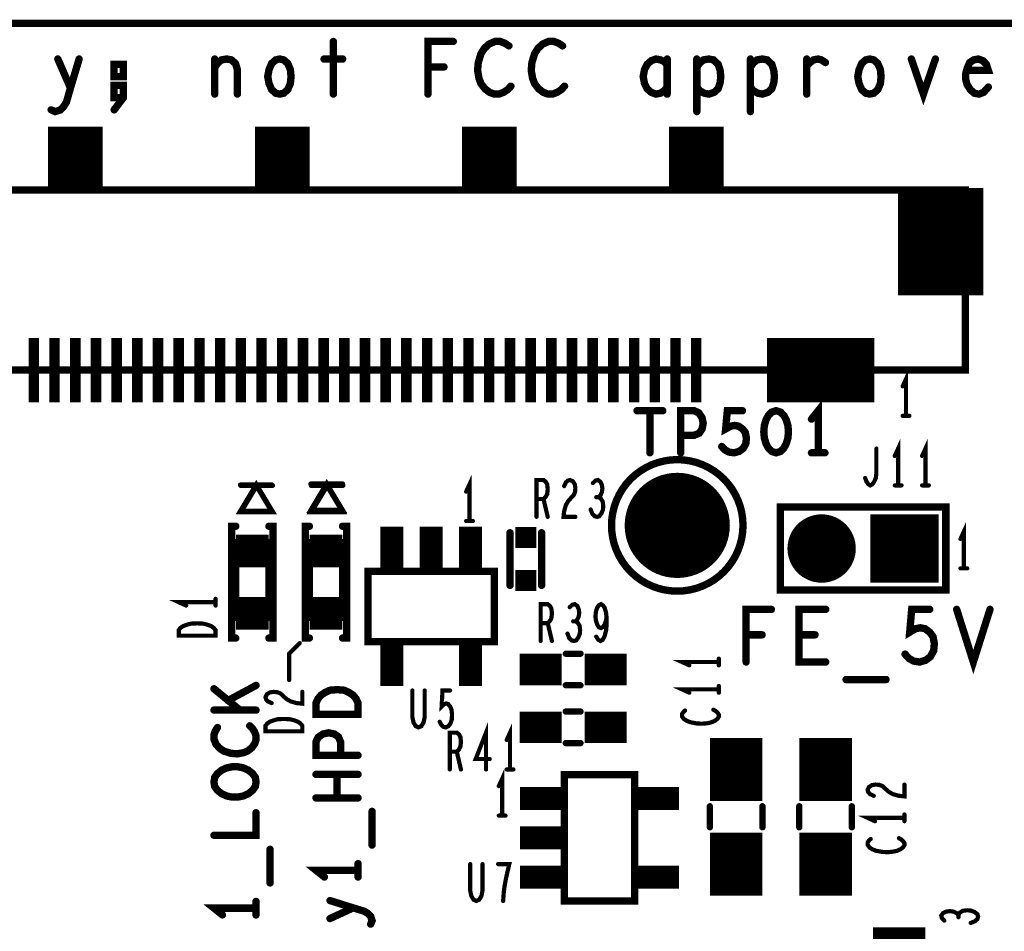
# Model space of a CAD drawing. Extents: x -0.18 to 8.86, y -3.29 to 6.3.
# Tile 67 of 69: x 6.76 to 7.7, y 5.44 to 6.3. Entities that reach past the tile are written whole.
import ezdxf

# ---------------------------------------------------------------- set-up
doc = ezdxf.new("R2010")
doc.units = 0
doc.layers.get('0').update_dxf_attribs({"color": 3, "linetype": 'CONTINUOUS'})

# ---------------------------------------------------------------- blocks, each defined once
blk = doc.blocks.new('PAD_R1')
at = {"const_width": 0.5}
blk.add_lwpolyline([(0.25, 0, 1), (-0.25, 0, 1)], format="xyb", close=True, dxfattribs=at)
blk = doc.blocks.new('PAD_S1')
at = {"const_width": 1}
blk.add_lwpolyline([(-0.5, 0), (0.5, 0)], dxfattribs=at)

msp = doc.modelspace()

# ---------------------------------------------------------------- linework, layer by layer
for points, const_width in [([(0, 0), (0, 6.29921), (8.85827, 6.29921), (8.85827, 0)], 0.007), ([(6.86243, 6.24867), (6.86243, 6.26033), (6.85357, 6.26033), (6.85357, 6.24867)], 0.007), ([(7.011, 6.232), (7.0072, 6.23283), (7.0034, 6.23617), (7.00087, 6.242), (6.9996, 6.24867), (7.00087, 6.25533), (7.0034, 6.26117), (7.0072, 6.2645), (7.011, 6.26533), (7.0148, 6.2645), (7.0186, 6.26117), (7.02113, 6.25533), (7.02177, 6.24867), (7.02113, 6.242), (7.0186, 6.23617), (7.0148, 6.23283)], 0.007), ([(7.572, 6.232), (7.5682, 6.23283), (7.5644, 6.23617), (7.56187, 6.242), (7.5606, 6.24867), (7.56187, 6.25533), (7.5644, 6.26117), (7.5682, 6.2645), (7.572, 6.26533), (7.5758, 6.2645), (7.5796, 6.26117), (7.58213, 6.25533), (7.58277, 6.24867), (7.58213, 6.242), (7.5796, 6.23617), (7.5758, 6.23283)], 0.007), ([(7.66303, 6.14086), (7.66303, 5.9696), (6.16697, 5.9696), (6.16697, 6.14086), (7.66303, 6.14086), (7.66303, 5.9696), (6.16697, 5.9696), (6.16697, 6.14086)], 0.007), ([(7.483, 5.931), (7.47873, 5.92967), (7.47553, 5.92633), (7.4734, 5.92233), (7.4718, 5.917), (7.47127, 5.911), (7.4718, 5.905), (7.4734, 5.89967), (7.47553, 5.89567), (7.47873, 5.89233), (7.483, 5.891), (7.48727, 5.89233), (7.49047, 5.89567), (7.4926, 5.89967), (7.4942, 5.905), (7.49473, 5.911), (7.4942, 5.917), (7.4926, 5.92233), (7.49047, 5.92633), (7.48727, 5.92967)], 0.007), ([(7.0037, 5.83531), (6.9737, 5.83531), (6.9887, 5.86031)], 0.005), ([(7.004, 5.835), (6.974, 5.835), (6.989, 5.86)], 0.005), ([(7.0707, 5.83632), (7.0407, 5.83632), (7.0557, 5.86132)], 0.005), ([(7.071, 5.835), (7.041, 5.835), (7.056, 5.86)], 0.005), ([(7.64437, 5.76063), (7.64437, 5.83937), (7.48689, 5.83937), (7.48689, 5.76063)], 0.007), ([(6.96925, 5.79362), (7.00075, 5.79362), (7.00075, 5.80543), (6.96925, 5.80543)], 0.007), ([(7.00075, 5.80543), (7.00075, 5.73457), (6.96925, 5.73457), (6.96925, 5.80543)], 0.007), ([(7.03925, 5.79362), (7.07075, 5.79362), (7.07075, 5.80543), (7.03925, 5.80543)], 0.007), ([(7.07075, 5.80543), (7.07075, 5.73457), (7.03925, 5.73457), (7.03925, 5.80543)], 0.007), ([(7.215, 5.7116), (7.215, 5.7784), (7.095, 5.7784), (7.095, 5.7116), (7.215, 5.7116), (7.215, 5.7784), (7.095, 5.7784), (7.095, 5.7116)], 0.007), ([(7.00075, 5.74638), (6.96925, 5.74638), (6.96925, 5.73457), (7.00075, 5.73457)], 0.007), ([(7.07075, 5.74638), (7.03925, 5.74638), (7.03925, 5.73457), (7.07075, 5.73457)], 0.007), ([(6.95, 5.71713), (6.915, 5.71713), (6.915, 5.72247), (6.91675, 5.7246), (6.91908, 5.7262), (6.92258, 5.72753), (6.92667, 5.7286), (6.9325, 5.72887), (6.93833, 5.7286), (6.94242, 5.72753), (6.94592, 5.7262), (6.94825, 5.7246), (6.95, 5.72247)], 0.004), ([(7.0855, 5.6424), (7.0455, 5.6424), (7.0455, 5.65306), (7.0475, 5.65733), (7.05017, 5.66053), (7.05417, 5.6632), (7.05883, 5.66533), (7.0655, 5.66586), (7.07217, 5.66533), (7.07683, 5.6632), (7.08083, 5.66053), (7.0835, 5.65733), (7.0855, 5.65306)], 0.007), ([(7.0325, 5.62626), (6.9975, 5.62626), (6.9975, 5.6316), (6.99925, 5.63373), (7.00158, 5.63533), (7.00508, 5.63666), (7.00917, 5.63773), (7.015, 5.638), (7.02083, 5.63773), (7.02492, 5.63666), (7.02842, 5.63533), (7.03075, 5.63373), (7.0325, 5.6316)], 0.004), ([(6.9885, 5.57813), (6.98783, 5.57386), (6.98517, 5.57013), (6.98117, 5.56693), (6.9765, 5.5648), (6.97117, 5.56373), (6.96583, 5.56373), (6.9605, 5.5648), (6.95583, 5.56693), (6.95183, 5.57013), (6.94917, 5.57386), (6.9485, 5.57813), (6.94917, 5.5824), (6.95183, 5.58613), (6.95583, 5.58933), (6.9605, 5.59146), (6.96583, 5.59253), (6.97117, 5.59253), (6.9765, 5.59146), (6.98117, 5.58933), (6.98517, 5.58613), (6.98783, 5.5824)], 0.007), ([(7.3484, 5.585), (7.2816, 5.585), (7.2816, 5.465), (7.3484, 5.465), (7.3484, 5.585), (7.2816, 5.585), (7.2816, 5.465), (7.3484, 5.465)], 0.007)]:
    msp.add_lwpolyline(points, close=True, dxfattribs=dict(const_width=const_width))
for points, const_width in [([(7.062, 6.282), (7.062, 6.232)], 0.007), ([(7.15197, 6.232), (7.15197, 6.282), (7.17603, 6.282)], 0.007), ([(7.22893, 6.27783), (7.22513, 6.28033), (7.2207, 6.282), (7.21563, 6.282), (7.20993, 6.2795), (7.2055, 6.27533), (7.20233, 6.27033), (7.1998, 6.262), (7.19917, 6.2545), (7.20043, 6.247), (7.20233, 6.242), (7.20613, 6.237), (7.21057, 6.23367), (7.215, 6.232), (7.21943, 6.232), (7.22387, 6.23367), (7.22767, 6.23617), (7.23083, 6.2395)], 0.007), ([(7.27993, 6.27783), (7.27613, 6.28033), (7.2717, 6.282), (7.26663, 6.282), (7.26093, 6.2795), (7.2565, 6.27533), (7.25333, 6.27033), (7.2508, 6.262), (7.25017, 6.2545), (7.25143, 6.247), (7.25333, 6.242), (7.25713, 6.237), (7.26157, 6.23367), (7.266, 6.232), (7.27043, 6.232), (7.27487, 6.23367), (7.27867, 6.23617), (7.28183, 6.2395)], 0.007), ([(6.7937, 6.217), (6.7975, 6.21533), (6.80257, 6.217), (6.80573, 6.22033), (6.80827, 6.2245), (6.81207, 6.23783), (6.8203, 6.26533)], 0.007), ([(6.80003, 6.26533), (6.81207, 6.23783)], 0.007), ([(6.94923, 6.257), (6.95177, 6.26117), (6.95557, 6.2645), (6.96063, 6.26533), (6.96507, 6.2645), (6.96887, 6.26117), (6.97077, 6.25533), (6.97077, 6.232)], 0.007), ([(6.94923, 6.232), (6.94923, 6.26533)], 0.007), ([(7.05313, 6.26533), (7.07087, 6.26533)], 0.007), ([(7.3794, 6.2595), (7.37687, 6.26283), (7.37307, 6.2645), (7.36863, 6.26533), (7.3642, 6.26367), (7.3604, 6.26033), (7.35787, 6.25533), (7.3566, 6.24867), (7.35787, 6.242), (7.3604, 6.237), (7.3642, 6.23367), (7.36863, 6.232), (7.37307, 6.23283), (7.37687, 6.23533), (7.3794, 6.23867)], 0.007), ([(7.3794, 6.232), (7.3794, 6.26533)], 0.007), ([(7.4076, 6.25783), (7.41077, 6.262), (7.41393, 6.2645), (7.419, 6.26533), (7.42343, 6.2645), (7.42787, 6.26033), (7.42977, 6.2545), (7.4304, 6.24867), (7.42977, 6.24283), (7.42787, 6.237), (7.42407, 6.23367), (7.419, 6.232), (7.41457, 6.23283), (7.41013, 6.23533), (7.4076, 6.23867)], 0.007), ([(7.4076, 6.21533), (7.4076, 6.26533)], 0.007), ([(7.4586, 6.25783), (7.46177, 6.262), (7.46493, 6.2645), (7.47, 6.26533), (7.47443, 6.2645), (7.47887, 6.26033), (7.48077, 6.2545), (7.4814, 6.24867), (7.48077, 6.24283), (7.47887, 6.237), (7.47507, 6.23367), (7.47, 6.232), (7.46557, 6.23283), (7.46113, 6.23533), (7.4586, 6.23867)], 0.007), ([(7.4586, 6.21533), (7.4586, 6.26533)], 0.007), ([(7.51213, 6.25867), (7.5153, 6.262), (7.51847, 6.2645), (7.5229, 6.26533), (7.52607, 6.2645), (7.52987, 6.262)], 0.007), ([(7.51213, 6.232), (7.51213, 6.26533)], 0.007), ([(7.6116, 6.26533), (7.623, 6.232), (7.6344, 6.26533)], 0.007), ([(7.6645, 6.2545), (7.68477, 6.2545), (7.68287, 6.26033), (7.6797, 6.26367), (7.67527, 6.26533), (7.67083, 6.2645), (7.66703, 6.262), (7.6645, 6.25617), (7.66323, 6.25117), (7.66323, 6.24617), (7.6645, 6.24117), (7.66767, 6.23617), (7.67147, 6.23283), (7.6759, 6.232), (7.68033, 6.23367), (7.68477, 6.23867)], 0.007), ([(7.16717, 6.25783), (7.15197, 6.25783)], 0.007), ([(6.85357, 6.217), (6.86243, 6.22867), (6.86243, 6.24033), (6.85357, 6.24033), (6.85357, 6.22867), (6.86243, 6.22867)], 0.007), ([(6.81657, 6.13989), (6.81657, 6.20089)], 0.052), ([(7.01343, 6.13989), (7.01343, 6.20089)], 0.052), ([(7.21028, 6.13989), (7.21028, 6.20089)], 0.052), ([(7.40713, 6.13989), (7.40713, 6.20089)], 0.052), ([(7.63941, 6.04065), (7.63941, 6.14265)], 0.081), ([(6.77724, 5.9391), (6.77724, 6.0001)], 0.01), ([(6.79692, 5.9391), (6.79692, 6.0001)], 0.01), ([(6.8166, 5.9391), (6.8166, 6.0001)], 0.01), ([(6.83628, 5.9391), (6.83628, 6.0001)], 0.01), ([(6.85596, 5.9391), (6.85596, 6.0001)], 0.01), ([(6.87564, 5.9391), (6.87564, 6.0001)], 0.01), ([(6.89532, 5.9391), (6.89532, 6.0001)], 0.01), ([(6.915, 5.9391), (6.915, 6.0001)], 0.01), ([(6.93468, 5.9391), (6.93468, 6.0001)], 0.01), ([(6.95436, 5.9391), (6.95436, 6.0001)], 0.01), ([(6.97404, 5.9391), (6.97404, 6.0001)], 0.01), ([(6.99372, 5.9391), (6.99372, 6.0001)], 0.01), ([(7.0134, 5.9391), (7.0134, 6.0001)], 0.01), ([(7.03308, 5.9391), (7.03308, 6.0001)], 0.01), ([(7.05276, 5.9391), (7.05276, 6.0001)], 0.01), ([(7.07244, 5.9391), (7.07244, 6.0001)], 0.01), ([(7.09212, 5.9391), (7.09212, 6.0001)], 0.01), ([(7.1118, 5.9391), (7.1118, 6.0001)], 0.01), ([(7.13148, 5.9391), (7.13148, 6.0001)], 0.01), ([(7.15116, 5.9391), (7.15116, 6.0001)], 0.01), ([(7.17084, 5.9391), (7.17084, 6.0001)], 0.01), ([(7.19052, 5.9391), (7.19052, 6.0001)], 0.01), ([(7.2102, 5.9391), (7.2102, 6.0001)], 0.01), ([(7.22988, 5.9391), (7.22988, 6.0001)], 0.01), ([(7.24956, 5.9391), (7.24956, 6.0001)], 0.01), ([(7.26924, 5.9391), (7.26924, 6.0001)], 0.01), ([(7.28892, 5.9391), (7.28892, 6.0001)], 0.01), ([(7.3086, 5.9391), (7.3086, 6.0001)], 0.01), ([(7.32828, 5.9391), (7.32828, 6.0001)], 0.01), ([(7.34796, 5.9391), (7.34796, 6.0001)], 0.01), ([(7.36764, 5.9391), (7.36764, 6.0001)], 0.01), ([(7.38732, 5.9391), (7.38732, 6.0001)], 0.01), ([(7.407, 5.9391), (7.407, 6.0001)], 0.01), ([(7.47424, 5.9696), (7.57624, 5.9696)], 0.061), ([(7.6065, 5.92613), (7.6065, 5.96113), (7.6033, 5.95413)], 0.004), ([(7.523, 5.891), (7.523, 5.931), (7.5166, 5.923)], 0.007), ([(7.35073, 5.931), (7.37527, 5.931)], 0.007), ([(7.363, 5.931), (7.363, 5.891)], 0.007), ([(7.39233, 5.891), (7.39233, 5.931), (7.40513, 5.931), (7.4094, 5.929), (7.4126, 5.92433), (7.41367, 5.919), (7.4126, 5.91367), (7.40993, 5.90967), (7.40513, 5.90767), (7.39233, 5.90767)], 0.007), ([(7.43127, 5.897), (7.43447, 5.89367), (7.4382, 5.89167), (7.443, 5.891), (7.4478, 5.89233), (7.45153, 5.895), (7.4542, 5.89967), (7.45473, 5.905), (7.45367, 5.91033), (7.451, 5.91367), (7.44727, 5.91633), (7.44353, 5.917), (7.4398, 5.91633), (7.435, 5.91367), (7.4366, 5.931), (7.451, 5.931)], 0.007), ([(7.6033, 5.92613), (7.6097, 5.92613)], 0.004), ([(7.599, 5.86), (7.599, 5.895), (7.5958, 5.888)], 0.004), ([(7.625, 5.86), (7.625, 5.895), (7.6218, 5.888)], 0.004), ([(7.5166, 5.891), (7.5294, 5.891)], 0.007), ([(7.56767, 5.867), (7.569, 5.8635), (7.5706, 5.86117), (7.57247, 5.86), (7.5746, 5.86117), (7.5762, 5.8635), (7.5778, 5.867), (7.57833, 5.87167), (7.57833, 5.895)], 0.004), ([(7.1915, 5.82613), (7.1915, 5.86113), (7.1883, 5.85413)], 0.004), ([(7.0037, 5.86031), (6.9737, 5.86031)], 0.005), ([(7.004, 5.86), (6.974, 5.86)], 0.005), ([(7.0707, 5.86132), (7.0407, 5.86132)], 0.005), ([(7.071, 5.86), (7.041, 5.86)], 0.005), ([(7.25517, 5.83013), (7.25517, 5.86513), (7.26183, 5.86513), (7.26397, 5.86338), (7.2653, 5.86105), (7.26583, 5.85638), (7.2653, 5.85171), (7.2637, 5.8488), (7.26183, 5.84705), (7.25517, 5.84705)], 0.004), ([(7.28143, 5.8593), (7.28303, 5.8628), (7.2849, 5.86455), (7.28703, 5.86513), (7.2897, 5.86396), (7.29157, 5.86105), (7.2921, 5.85755), (7.29183, 5.85405), (7.29077, 5.85113), (7.28543, 5.8453), (7.28303, 5.84121), (7.28143, 5.83538), (7.2809, 5.83013), (7.2921, 5.83013)], 0.004), ([(7.31437, 5.8488), (7.31597, 5.85055), (7.3173, 5.85346), (7.31783, 5.85696), (7.3173, 5.86046), (7.31597, 5.86338), (7.31357, 5.86513), (7.31117, 5.86455), (7.30877, 5.86221)], 0.004), ([(7.5958, 5.86), (7.6022, 5.86)], 0.004), ([(7.6218, 5.86), (7.6282, 5.86)], 0.004), ([(7.26183, 5.84705), (7.26583, 5.83013)], 0.004), ([(7.30663, 5.83713), (7.30823, 5.83305), (7.31037, 5.83071), (7.31277, 5.83013), (7.3149, 5.83071), (7.31703, 5.83363), (7.31837, 5.83713), (7.31863, 5.84063), (7.3181, 5.84471), (7.31623, 5.84763), (7.31437, 5.8488), (7.31197, 5.8488)], 0.004), ([(7.48689, 5.83937), (7.64437, 5.83937)], 0.006), ([(7.48689, 5.76063), (7.48689, 5.83937)], 0.006), ([(7.64437, 5.83937), (7.64437, 5.76063)], 0.006), ([(6.96925, 5.82118), (6.96531, 5.82118), (6.96531, 5.71488), (6.96925, 5.71488)], 0.007), ([(7.00075, 5.71488), (7.00469, 5.71488), (7.00469, 5.82118), (7.00075, 5.82118)], 0.007), ([(7.03925, 5.82118), (7.03531, 5.82118), (7.03531, 5.71489), (7.03925, 5.71489)], 0.007), ([(7.07075, 5.71489), (7.07469, 5.71489), (7.07469, 5.82118), (7.07075, 5.82118)], 0.007), ([(7.1176, 5.77565), (7.1176, 5.82065)], 0.022), ([(7.155, 5.77565), (7.155, 5.82065)], 0.022), ([(7.1924, 5.77565), (7.1924, 5.82065)], 0.022), ([(7.1883, 5.82613), (7.1947, 5.82613)], 0.004), ([(7.6615, 5.78113), (7.6615, 5.81613), (7.6583, 5.80913)], 0.004), ([(7.23, 5.765), (7.23, 5.815)], 0.007), ([(7.23, 5.765), (7.23, 5.815)], 0.007), ([(7.26, 5.765), (7.26, 5.815)], 0.007), ([(7.26, 5.765), (7.26, 5.815)], 0.007), ([(7.6583, 5.78113), (7.6647, 5.78113)], 0.004), ([(7.64437, 5.76063), (7.48689, 5.76063)], 0.006), ([(6.95, 5.749), (6.915, 5.749), (6.922, 5.7458)], 0.004), ([(6.95, 5.7458), (6.95, 5.7522)], 0.004), ([(7.25917, 5.71213), (7.25917, 5.74713), (7.26583, 5.74713), (7.26797, 5.74538), (7.2693, 5.74305), (7.26983, 5.73838), (7.2693, 5.73371), (7.2677, 5.7308), (7.26583, 5.72905), (7.25917, 5.72905)], 0.004), ([(7.29237, 5.7308), (7.29397, 5.73255), (7.2953, 5.73546), (7.29583, 5.73896), (7.2953, 5.74246), (7.29397, 5.74538), (7.29157, 5.74713), (7.28917, 5.74655), (7.28677, 5.74421)], 0.004), ([(7.31197, 5.71621), (7.31383, 5.7133), (7.31597, 5.71213), (7.3181, 5.7133), (7.31997, 5.7168), (7.3213, 5.72205), (7.32183, 5.7273), (7.32183, 5.73371), (7.3213, 5.73896), (7.31997, 5.74363), (7.31837, 5.74596), (7.3165, 5.74713), (7.31437, 5.74596), (7.31277, 5.74363), (7.3117, 5.74013), (7.31117, 5.73546), (7.3117, 5.73138), (7.31303, 5.7273), (7.31463, 5.72496), (7.3165, 5.72438), (7.31863, 5.72555), (7.32023, 5.72846), (7.32183, 5.73371)], 0.004), ([(7.45447, 5.69213), (7.45447, 5.74213), (7.47853, 5.74213)], 0.007), ([(7.53017, 5.69213), (7.50483, 5.69213), (7.50483, 5.74213), (7.53017, 5.74213)], 0.007), ([(7.60557, 5.69963), (7.60937, 5.69546), (7.6138, 5.69296), (7.6195, 5.69213), (7.6252, 5.6938), (7.62963, 5.69713), (7.6328, 5.70296), (7.63343, 5.70963), (7.63217, 5.7163), (7.629, 5.72046), (7.62457, 5.7238), (7.62013, 5.72463), (7.6157, 5.7238), (7.61, 5.72046), (7.6119, 5.74213), (7.629, 5.74213)], 0.007), ([(7.65467, 5.74213), (7.6705, 5.69213), (7.68633, 5.74213)], 0.007), ([(7.26583, 5.72905), (7.26983, 5.71213)], 0.004), ([(7.28463, 5.71913), (7.28623, 5.71505), (7.28837, 5.71271), (7.29077, 5.71213), (7.2929, 5.71271), (7.29503, 5.71563), (7.29637, 5.71913), (7.29663, 5.72263), (7.2961, 5.72671), (7.29423, 5.72963), (7.29237, 5.7308), (7.28997, 5.7308)], 0.004), ([(7.1176, 5.66935), (7.1176, 5.71435)], 0.022), ([(7.1924, 5.66935), (7.1924, 5.71435)], 0.022), ([(7.46967, 5.71796), (7.45447, 5.71796)], 0.007), ([(7.52003, 5.71796), (7.50483, 5.71796)], 0.007), ([(7.02, 5.675), (7.02, 5.7), (7.03, 5.71)], 0.004), ([(7.283, 5.7), (7.297, 5.7)], 0.006), ([(7.283, 5.7), (7.297, 5.7)], 0.006), ([(7.239, 5.685), (7.279, 5.685)], 0.03), ([(7.301, 5.685), (7.341, 5.685)], 0.03), ([(7.4285, 5.69213), (7.3935, 5.69213), (7.4005, 5.68893)], 0.004), ([(7.4285, 5.68893), (7.4285, 5.69533)], 0.004), ([(6.9885, 5.66986), (6.96183, 5.65546)], 0.007), ([(7.5495, 5.67546), (7.5875, 5.67546)], 0.007), ([(6.9485, 5.66666), (6.97317, 5.6464)], 0.007), ([(7.00333, 5.65306), (6.99983, 5.65466), (6.99808, 5.65653), (6.9975, 5.65866), (6.99867, 5.66133), (7.00158, 5.6632), (7.00508, 5.66373), (7.00858, 5.66346), (7.0115, 5.6624), (7.01733, 5.65706), (7.02142, 5.65466), (7.02725, 5.65306), (7.0325, 5.65253), (7.0325, 5.66373)], 0.004), ([(7.13713, 5.665), (7.13713, 5.63992), (7.1382, 5.63467), (7.14033, 5.63117), (7.143, 5.63), (7.14567, 5.63117), (7.1478, 5.63467), (7.14887, 5.63992), (7.14887, 5.665)], 0.004), ([(7.16313, 5.63525), (7.16473, 5.63233), (7.1666, 5.63058), (7.169, 5.63), (7.1714, 5.63117), (7.17327, 5.6335), (7.1746, 5.63758), (7.17487, 5.64225), (7.17433, 5.64692), (7.173, 5.64983), (7.17113, 5.65217), (7.16927, 5.65275), (7.1674, 5.65217), (7.165, 5.64983), (7.1658, 5.665), (7.173, 5.665)], 0.004), ([(7.283, 5.67), (7.297, 5.67)], 0.006), ([(7.283, 5.67), (7.297, 5.67)], 0.006), ([(7.4285, 5.66613), (7.3935, 5.66613), (7.4005, 5.66293)], 0.004), ([(7.4285, 5.66293), (7.4285, 5.66933)], 0.004), ([(6.9885, 5.6464), (6.9485, 5.6464)], 0.007), ([(7.297, 5.645), (7.283, 5.645)], 0.006), ([(7.297, 5.645), (7.283, 5.645)], 0.006), ([(7.39642, 5.646), (7.39467, 5.6444), (7.3935, 5.64253), (7.3935, 5.6404), (7.39525, 5.638), (7.39817, 5.63613), (7.40167, 5.6348), (7.4075, 5.63373), (7.41275, 5.63346), (7.418, 5.634), (7.4215, 5.6348), (7.425, 5.6364), (7.42733, 5.63826), (7.4285, 5.64013), (7.4285, 5.642), (7.42733, 5.64386), (7.42558, 5.64546), (7.42325, 5.6468)], 0.004), ([(7.239, 5.63), (7.279, 5.63)], 0.03), ([(7.301, 5.63), (7.341, 5.63)], 0.03), ([(7.445, 5.56), (7.445, 5.62)], 0.05), ([(7.53, 5.56), (7.53, 5.62)], 0.05), ([(6.95183, 5.62986), (6.94983, 5.62666), (6.9485, 5.62293), (6.9485, 5.61866), (6.9505, 5.61386), (6.95383, 5.61013), (6.95783, 5.60746), (6.9645, 5.60533), (6.9705, 5.6048), (6.9765, 5.60586), (6.9805, 5.60746), (6.9845, 5.61066), (6.98717, 5.6144), (6.9885, 5.61813), (6.9885, 5.62186), (6.98717, 5.6256), (6.98517, 5.6288), (6.9825, 5.63146)], 0.007), ([(7.0855, 5.60346), (7.0455, 5.60346), (7.0455, 5.61626), (7.0475, 5.62053), (7.05217, 5.62373), (7.0575, 5.6248), (7.06283, 5.62373), (7.06683, 5.62106), (7.06883, 5.61626), (7.06883, 5.60346)], 0.007), ([(7.17267, 5.59), (7.17267, 5.625), (7.17933, 5.625), (7.18147, 5.62325), (7.1828, 5.62092), (7.18333, 5.61625), (7.1828, 5.61158), (7.1812, 5.60867), (7.17933, 5.60692), (7.17267, 5.60692)], 0.004), ([(7.2072, 5.59), (7.2072, 5.625), (7.19733, 5.59992), (7.21067, 5.59992)], 0.004), ([(7.23, 5.59), (7.23, 5.625), (7.2268, 5.618)], 0.004), ([(7.297, 5.615), (7.283, 5.615)], 0.006), ([(7.297, 5.615), (7.283, 5.615)], 0.006), ([(7.17933, 5.60692), (7.18333, 5.59)], 0.004), ([(7.2225, 5.54613), (7.2225, 5.58113), (7.2193, 5.57413)], 0.004), ([(7.2268, 5.59), (7.2332, 5.59)], 0.004), ([(7.0455, 5.58533), (7.0855, 5.58533)], 0.007), ([(7.0655, 5.58533), (7.0655, 5.56293)], 0.007), ([(7.23935, 5.5624), (7.28435, 5.5624)], 0.022), ([(7.34565, 5.5624), (7.39065, 5.5624)], 0.022), ([(7.57583, 5.56493), (7.57233, 5.56653), (7.57058, 5.5684), (7.57, 5.57053), (7.57117, 5.5732), (7.57408, 5.57507), (7.57758, 5.5756), (7.58108, 5.57533), (7.584, 5.57427), (7.58983, 5.56893), (7.59392, 5.56653), (7.59975, 5.56493), (7.605, 5.5644), (7.605, 5.5756)], 0.004), ([(7.0855, 5.56293), (7.0455, 5.56293)], 0.007), ([(6.9485, 5.52746), (6.9885, 5.52746), (6.9885, 5.5488)], 0.007), ([(7.09883, 5.51813), (7.09883, 5.55013)], 0.007), ([(7.42, 5.555), (7.42, 5.535)], 0.006), ([(7.42, 5.555), (7.42, 5.535)], 0.006), ([(7.445, 5.47), (7.445, 5.53)], 0.05), ([(7.47, 5.555), (7.47, 5.535)], 0.006), ([(7.47, 5.555), (7.47, 5.535)], 0.006), ([(7.505, 5.555), (7.505, 5.535)], 0.006), ([(7.505, 5.555), (7.505, 5.535)], 0.006), ([(7.53, 5.47), (7.53, 5.53)], 0.05), ([(7.555, 5.555), (7.555, 5.535)], 0.006), ([(7.555, 5.555), (7.555, 5.535)], 0.006), ([(7.2193, 5.54613), (7.2257, 5.54613)], 0.004), ([(7.605, 5.544), (7.57, 5.544), (7.577, 5.5408)], 0.004), ([(7.605, 5.5408), (7.605, 5.5472)], 0.004), ([(7.23935, 5.525), (7.28435, 5.525)], 0.022), ([(7.57292, 5.52387), (7.57117, 5.52227), (7.57, 5.5204), (7.57, 5.51827), (7.57175, 5.51587), (7.57467, 5.514), (7.57817, 5.51267), (7.584, 5.5116), (7.58925, 5.51133), (7.5945, 5.51187), (7.598, 5.51267), (7.6015, 5.51427), (7.60383, 5.51613), (7.605, 5.518), (7.605, 5.51987), (7.60383, 5.52173), (7.60208, 5.52333), (7.59975, 5.52467)], 0.004), ([(7.00183, 5.48213), (7.00183, 5.51413)], 0.007), ([(7.0855, 5.49413), (7.0455, 5.49413), (7.0535, 5.48773)], 0.007), ([(7.0855, 5.48773), (7.0855, 5.50053)], 0.007), ([(7.19213, 5.5), (7.19213, 5.47492), (7.1932, 5.46967), (7.19533, 5.46617), (7.198, 5.465), (7.20067, 5.46617), (7.2028, 5.46967), (7.20387, 5.47492), (7.20387, 5.5)], 0.004), ([(7.22347, 5.465), (7.224, 5.47258), (7.2248, 5.479), (7.22587, 5.48483), (7.2272, 5.49125), (7.22933, 5.5), (7.21867, 5.5)], 0.004), ([(7.23935, 5.4876), (7.28435, 5.4876)], 0.022), ([(7.34565, 5.4876), (7.39065, 5.4876)], 0.022), ([(6.9885, 5.45173), (6.9885, 5.46453)], 0.007), ([(7.0975, 5.44293), (7.09883, 5.44613), (7.0975, 5.4504), (7.09483, 5.45306), (7.0915, 5.4552), (7.08083, 5.4584), (7.05883, 5.46533)], 0.007), ([(6.9885, 5.45813), (6.9485, 5.45813), (6.9565, 5.45173)], 0.007), ([(7.05883, 5.44826), (7.08083, 5.4584)], 0.007), ([(7.6, 5.38), (7.6, 5.44)], 0.05), ([(7.668, 5.44413), (7.67208, 5.44573), (7.67442, 5.44787), (7.675, 5.45027), (7.67442, 5.4524), (7.6715, 5.45453), (7.668, 5.45587), (7.6645, 5.45613), (7.66042, 5.4556), (7.6575, 5.45373), (7.65633, 5.45187), (7.65633, 5.44947)], 0.004), ([(7.65633, 5.45187), (7.65458, 5.45347), (7.65167, 5.4548), (7.64817, 5.45533), (7.64467, 5.4548), (7.64175, 5.45347), (7.64, 5.45107), (7.64058, 5.44867), (7.64292, 5.44627)], 0.004)]:
    msp.add_lwpolyline(points, dxfattribs=dict(const_width=const_width))
at = {"const_width": 0.007}
msp.add_lwpolyline([(7.4515, 5.822, 1), (7.3265, 5.822, 1)], format="xyb", close=True, dxfattribs=at)
msp.add_lwpolyline([(7.4515, 5.822, 1), (7.3265, 5.822, 1)], format="xyb", close=True, dxfattribs=at)

# ---------------------------------------------------------------- block references
for name, p, xscale, yscale in [('PAD_R1', (7.062, 6.282), 0.007, 0.007), ('PAD_R1', (7.17603, 6.282), 0.007, 0.007), ('PAD_R1', (7.22893, 6.27783), 0.007, 0.007), ('PAD_R1', (7.27993, 6.27783), 0.007, 0.007), ('PAD_R1', (6.80003, 6.26533), 0.007, 0.007), ('PAD_R1', (6.8203, 6.26533), 0.007, 0.007), ('PAD_R1', (6.94923, 6.26533), 0.007, 0.007), ('PAD_R1', (7.05313, 6.26533), 0.007, 0.007), ('PAD_R1', (7.07087, 6.26533), 0.007, 0.007), ('PAD_R1', (7.3794, 6.26533), 0.007, 0.007), ('PAD_R1', (7.4076, 6.26533), 0.007, 0.007), ('PAD_R1', (7.4586, 6.26533), 0.007, 0.007), ('PAD_R1', (7.51213, 6.26533), 0.007, 0.007), ('PAD_R1', (7.52987, 6.262), 0.007, 0.007), ('PAD_R1', (7.6116, 6.26533), 0.007, 0.007), ('PAD_R1', (7.6344, 6.26533), 0.007, 0.007), ('PAD_R1', (6.94923, 6.257), 0.007, 0.007), ('PAD_R1', (7.15197, 6.25783), 0.007, 0.007), ('PAD_R1', (7.16717, 6.25783), 0.007, 0.007), ('PAD_R1', (7.3794, 6.2595), 0.007, 0.007), ('PAD_R1', (7.4076, 6.25783), 0.007, 0.007), ('PAD_R1', (7.4586, 6.25783), 0.007, 0.007), ('PAD_R1', (7.51213, 6.25867), 0.007, 0.007), ('PAD_R1', (7.6645, 6.2545), 0.007, 0.007), ('PAD_R1', (6.81207, 6.23783), 0.007, 0.007), ('PAD_R1', (6.94923, 6.232), 0.007, 0.007), ('PAD_R1', (6.97077, 6.232), 0.007, 0.007), ('PAD_R1', (7.062, 6.232), 0.007, 0.007), ('PAD_R1', (7.15197, 6.232), 0.007, 0.007), ('PAD_R1', (7.23083, 6.2395), 0.007, 0.007), ('PAD_R1', (7.28183, 6.2395), 0.007, 0.007), ('PAD_R1', (7.3794, 6.23867), 0.007, 0.007), ('PAD_R1', (7.3794, 6.232), 0.007, 0.007), ('PAD_R1', (7.4076, 6.23867), 0.007, 0.007), ('PAD_R1', (7.4586, 6.23867), 0.007, 0.007), ('PAD_R1', (7.51213, 6.232), 0.007, 0.007), ('PAD_R1', (7.68477, 6.23867), 0.007, 0.007), ('PAD_R1', (6.86243, 6.22867), 0.007, 0.007), ('PAD_R1', (6.7937, 6.217), 0.007, 0.007), ('PAD_R1', (6.85357, 6.217), 0.007, 0.007), ('PAD_R1', (7.4076, 6.21533), 0.007, 0.007), ('PAD_R1', (7.4586, 6.21533), 0.007, 0.007), ('PAD_R1', (7.6033, 5.95413), 0.004, 0.004), ('PAD_R1', (7.35073, 5.931), 0.007, 0.007), ('PAD_R1', (7.363, 5.931), 0.007, 0.007), ('PAD_R1', (7.37527, 5.931), 0.007, 0.007), ('PAD_R1', (7.451, 5.931), 0.007, 0.007), ('PAD_R1', (7.5166, 5.923), 0.007, 0.007), ('PAD_R1', (7.6033, 5.92613), 0.004, 0.004), ('PAD_R1', (7.6065, 5.92613), 0.004, 0.004), ('PAD_R1', (7.6097, 5.92613), 0.004, 0.004), ('PAD_R1', (7.39233, 5.90767), 0.007, 0.007), ('PAD_R1', (7.43127, 5.897), 0.007, 0.007), ('PAD_R1', (7.363, 5.891), 0.007, 0.007), ('PAD_R1', (7.39233, 5.891), 0.007, 0.007), ('PAD_R1', (7.5166, 5.891), 0.007, 0.007), ('PAD_R1', (7.523, 5.891), 0.007, 0.007), ('PAD_R1', (7.5294, 5.891), 0.007, 0.007), ('PAD_R1', (7.57833, 5.895), 0.004, 0.004), ('PAD_R1', (7.5958, 5.888), 0.004, 0.004), ('PAD_R1', (7.6218, 5.888), 0.004, 0.004), ('PAD_R1', (7.389, 5.822), 0.1, 0.1), ('PAD_R1', (6.9737, 5.86031), 0.005, 0.005), ('PAD_R1', (6.974, 5.86), 0.005, 0.005), ('PAD_R1', (7.0037, 5.86031), 0.005, 0.005), ('PAD_R1', (7.004, 5.86), 0.005, 0.005), ('PAD_R1', (7.0407, 5.86132), 0.005, 0.005), ('PAD_R1', (7.041, 5.86), 0.005, 0.005), ('PAD_R1', (7.0707, 5.86132), 0.005, 0.005), ('PAD_R1', (7.071, 5.86), 0.005, 0.005), ('PAD_R1', (7.28143, 5.8593), 0.004, 0.004), ('PAD_R1', (7.30877, 5.86221), 0.004, 0.004), ('PAD_R1', (7.56767, 5.867), 0.004, 0.004), ('PAD_R1', (7.5958, 5.86), 0.004, 0.004), ('PAD_R1', (7.599, 5.86), 0.004, 0.004), ('PAD_R1', (7.6022, 5.86), 0.004, 0.004), ('PAD_R1', (7.6218, 5.86), 0.004, 0.004), ('PAD_R1', (7.625, 5.86), 0.004, 0.004), ('PAD_R1', (7.6282, 5.86), 0.004, 0.004), ('PAD_R1', (7.1883, 5.85413), 0.004, 0.004), ('PAD_R1', (7.25517, 5.84705), 0.004, 0.004), ('PAD_R1', (7.26183, 5.84705), 0.004, 0.004), ('PAD_R1', (7.31197, 5.8488), 0.004, 0.004), ('PAD_R1', (7.31437, 5.8488), 0.004, 0.004), ('PAD_R1', (7.48689, 5.83937), 0.006, 0.006), ('PAD_R1', (7.48689, 5.83937), 0.006, 0.006), ('PAD_R1', (7.64437, 5.83937), 0.006, 0.006), ('PAD_R1', (7.64437, 5.83937), 0.006, 0.006), ('PAD_R1', (7.30663, 5.83713), 0.004, 0.004), ('PAD_R1', (7.52626, 5.8), 0.065, 0.065), ('PAD_S1', (7.605, 5.8), 0.065, 0.065), ('PAD_R1', (6.96925, 5.82118), 0.007, 0.007), ('PAD_R1', (7.00075, 5.82118), 0.007, 0.007), ('PAD_R1', (7.03925, 5.82118), 0.007, 0.007), ('PAD_R1', (7.07075, 5.82118), 0.007, 0.007), ('PAD_R1', (7.1883, 5.82613), 0.004, 0.004), ('PAD_R1', (7.1915, 5.82613), 0.004, 0.004), ('PAD_R1', (7.1947, 5.82613), 0.004, 0.004), ('PAD_R1', (7.25517, 5.83013), 0.004, 0.004), ('PAD_R1', (7.26583, 5.83013), 0.004, 0.004), ('PAD_R1', (7.2921, 5.83013), 0.004, 0.004), ('PAD_S1', (7.245, 5.8105), 0.02, 0.02), ('PAD_R1', (7.23, 5.815), 0.007, 0.007), ('PAD_R1', (7.23, 5.815), 0.007, 0.007), ('PAD_R1', (7.26, 5.815), 0.007, 0.007), ('PAD_R1', (7.26, 5.815), 0.007, 0.007), ('PAD_S1', (6.985, 5.79756), 0.031, 0.031), ('PAD_S1', (7.055, 5.79756), 0.031, 0.031), ('PAD_R1', (7.6583, 5.80913), 0.004, 0.004), ('PAD_S1', (7.245, 5.7695), 0.02, 0.02), ('PAD_R1', (7.6583, 5.78113), 0.004, 0.004), ('PAD_R1', (7.6615, 5.78113), 0.004, 0.004), ('PAD_R1', (7.6647, 5.78113), 0.004, 0.004), ('PAD_R1', (7.23, 5.765), 0.007, 0.007), ('PAD_R1', (7.23, 5.765), 0.007, 0.007), ('PAD_R1', (7.26, 5.765), 0.007, 0.007), ('PAD_R1', (7.26, 5.765), 0.007, 0.007), ('PAD_R1', (7.48689, 5.76063), 0.006, 0.006), ('PAD_R1', (7.48689, 5.76063), 0.006, 0.006), ('PAD_R1', (7.64437, 5.76063), 0.006, 0.006), ('PAD_R1', (7.64437, 5.76063), 0.006, 0.006), ('PAD_R1', (6.95, 5.7522), 0.004, 0.004), ('PAD_R1', (6.95, 5.749), 0.004, 0.004), ('PAD_S1', (6.985, 5.7385), 0.031, 0.031), ('PAD_S1', (7.055, 5.7385), 0.031, 0.031), ('PAD_R1', (6.922, 5.7458), 0.004, 0.004), ('PAD_R1', (6.95, 5.7458), 0.004, 0.004), ('PAD_R1', (7.28677, 5.74421), 0.004, 0.004), ('PAD_R1', (7.47853, 5.74213), 0.007, 0.007), ('PAD_R1', (7.53017, 5.74213), 0.007, 0.007), ('PAD_R1', (7.629, 5.74213), 0.007, 0.007), ('PAD_R1', (7.65467, 5.74213), 0.007, 0.007), ('PAD_R1', (7.68633, 5.74213), 0.007, 0.007), ('PAD_R1', (7.25917, 5.72905), 0.004, 0.004), ('PAD_R1', (7.26583, 5.72905), 0.004, 0.004), ('PAD_R1', (7.28997, 5.7308), 0.004, 0.004), ('PAD_R1', (7.29237, 5.7308), 0.004, 0.004), ('PAD_R1', (7.32183, 5.73371), 0.004, 0.004), ('PAD_R1', (7.28463, 5.71913), 0.004, 0.004), ('PAD_R1', (7.45447, 5.71796), 0.007, 0.007), ('PAD_R1', (7.46967, 5.71796), 0.007, 0.007), ('PAD_R1', (7.50483, 5.71796), 0.007, 0.007), ('PAD_R1', (7.52003, 5.71796), 0.007, 0.007), ('PAD_R1', (6.96925, 5.71488), 0.007, 0.007), ('PAD_R1', (7.00075, 5.71488), 0.007, 0.007), ('PAD_R1', (7.03, 5.71), 0.004, 0.004), ('PAD_R1', (7.03925, 5.71489), 0.007, 0.007), ('PAD_R1', (7.07075, 5.71489), 0.007, 0.007), ('PAD_R1', (7.25917, 5.71213), 0.004, 0.004), ('PAD_R1', (7.26983, 5.71213), 0.004, 0.004), ('PAD_R1', (7.31197, 5.71621), 0.004, 0.004), ('PAD_R1', (7.283, 5.7), 0.006, 0.006), ('PAD_R1', (7.283, 5.7), 0.006, 0.006), ('PAD_R1', (7.297, 5.7), 0.006, 0.006), ('PAD_R1', (7.297, 5.7), 0.006, 0.006), ('PAD_R1', (7.60557, 5.69963), 0.007, 0.007), ('PAD_R1', (7.4285, 5.69533), 0.004, 0.004), ('PAD_R1', (7.4285, 5.69213), 0.004, 0.004), ('PAD_R1', (7.45447, 5.69213), 0.007, 0.007), ('PAD_R1', (7.53017, 5.69213), 0.007, 0.007), ('PAD_R1', (7.4005, 5.68893), 0.004, 0.004), ('PAD_R1', (7.4285, 5.68893), 0.004, 0.004), ('PAD_R1', (6.9885, 5.66986), 0.007, 0.007), ('PAD_R1', (7.02, 5.675), 0.004, 0.004), ('PAD_R1', (7.5495, 5.67546), 0.007, 0.007), ('PAD_R1', (7.5875, 5.67546), 0.007, 0.007), ('PAD_R1', (6.9485, 5.66666), 0.007, 0.007), ('PAD_R1', (7.0325, 5.66373), 0.004, 0.004), ('PAD_R1', (7.13713, 5.665), 0.004, 0.004), ('PAD_R1', (7.14887, 5.665), 0.004, 0.004), ('PAD_R1', (7.173, 5.665), 0.004, 0.004), ('PAD_R1', (7.283, 5.67), 0.006, 0.006), ('PAD_R1', (7.283, 5.67), 0.006, 0.006), ('PAD_R1', (7.297, 5.67), 0.006, 0.006), ('PAD_R1', (7.297, 5.67), 0.006, 0.006), ('PAD_R1', (7.4005, 5.66293), 0.004, 0.004), ('PAD_R1', (7.4285, 5.66933), 0.004, 0.004), ('PAD_R1', (7.4285, 5.66613), 0.004, 0.004), ('PAD_R1', (7.4285, 5.66293), 0.004, 0.004), ('PAD_R1', (6.96183, 5.65546), 0.007, 0.007), ('PAD_R1', (7.00333, 5.65306), 0.004, 0.004), ('PAD_R1', (6.9485, 5.6464), 0.007, 0.007), ('PAD_R1', (6.97317, 5.6464), 0.007, 0.007), ('PAD_R1', (6.9885, 5.6464), 0.007, 0.007), ('PAD_R1', (7.283, 5.645), 0.006, 0.006), ('PAD_R1', (7.283, 5.645), 0.006, 0.006), ('PAD_R1', (7.297, 5.645), 0.006, 0.006), ('PAD_R1', (7.297, 5.645), 0.006, 0.006), ('PAD_R1', (7.39642, 5.646), 0.004, 0.004), ('PAD_R1', (7.42325, 5.6468), 0.004, 0.004), ('PAD_R1', (7.16313, 5.63525), 0.004, 0.004), ('PAD_R1', (6.95183, 5.62986), 0.007, 0.007), ('PAD_R1', (6.9825, 5.63146), 0.007, 0.007), ('PAD_R1', (7.2268, 5.618), 0.004, 0.004), ('PAD_R1', (7.283, 5.615), 0.006, 0.006), ('PAD_R1', (7.283, 5.615), 0.006, 0.006), ('PAD_R1', (7.297, 5.615), 0.006, 0.006), ('PAD_R1', (7.297, 5.615), 0.006, 0.006), ('PAD_R1', (7.17267, 5.60692), 0.004, 0.004), ('PAD_R1', (7.17933, 5.60692), 0.004, 0.004), ('PAD_R1', (7.06883, 5.60346), 0.007, 0.007), ('PAD_R1', (7.0855, 5.60346), 0.007, 0.007), ('PAD_R1', (7.21067, 5.59992), 0.004, 0.004), ('PAD_R1', (7.17267, 5.59), 0.004, 0.004), ('PAD_R1', (7.18333, 5.59), 0.004, 0.004), ('PAD_R1', (7.2072, 5.59), 0.004, 0.004), ('PAD_R1', (7.2268, 5.59), 0.004, 0.004), ('PAD_R1', (7.23, 5.59), 0.004, 0.004), ('PAD_R1', (7.2332, 5.59), 0.004, 0.004), ('PAD_R1', (7.0455, 5.58533), 0.007, 0.007), ('PAD_R1', (7.0655, 5.58533), 0.007, 0.007), ('PAD_R1', (7.0855, 5.58533), 0.007, 0.007), ('PAD_R1', (7.2193, 5.57413), 0.004, 0.004), ('PAD_R1', (7.605, 5.5756), 0.004, 0.004), ('PAD_R1', (7.0455, 5.56293), 0.007, 0.007), ('PAD_R1', (7.0655, 5.56293), 0.007, 0.007), ('PAD_R1', (7.0855, 5.56293), 0.007, 0.007), ('PAD_R1', (7.57583, 5.56493), 0.004, 0.004), ('PAD_R1', (6.9885, 5.5488), 0.007, 0.007), ('PAD_R1', (7.09883, 5.55013), 0.007, 0.007), ('PAD_R1', (7.42, 5.555), 0.006, 0.006), ('PAD_R1', (7.42, 5.555), 0.006, 0.006), ('PAD_R1', (7.47, 5.555), 0.006, 0.006), ('PAD_R1', (7.47, 5.555), 0.006, 0.006), ('PAD_R1', (7.505, 5.555), 0.006, 0.006), ('PAD_R1', (7.505, 5.555), 0.006, 0.006), ('PAD_R1', (7.555, 5.555), 0.006, 0.006), ('PAD_R1', (7.555, 5.555), 0.006, 0.006), ('PAD_R1', (7.2193, 5.54613), 0.004, 0.004), ('PAD_R1', (7.2225, 5.54613), 0.004, 0.004), ('PAD_R1', (7.2257, 5.54613), 0.004, 0.004), ('PAD_R1', (7.577, 5.5408), 0.004, 0.004), ('PAD_R1', (7.605, 5.5472), 0.004, 0.004), ('PAD_R1', (7.605, 5.544), 0.004, 0.004), ('PAD_R1', (7.605, 5.5408), 0.004, 0.004), ('PAD_R1', (7.42, 5.535), 0.006, 0.006), ('PAD_R1', (7.42, 5.535), 0.006, 0.006), ('PAD_R1', (7.47, 5.535), 0.006, 0.006), ('PAD_R1', (7.47, 5.535), 0.006, 0.006), ('PAD_R1', (7.505, 5.535), 0.006, 0.006), ('PAD_R1', (7.505, 5.535), 0.006, 0.006), ('PAD_R1', (7.555, 5.535), 0.006, 0.006), ('PAD_R1', (7.555, 5.535), 0.006, 0.006), ('PAD_R1', (6.9485, 5.52746), 0.007, 0.007), ('PAD_R1', (7.57292, 5.52387), 0.004, 0.004), ('PAD_R1', (7.59975, 5.52467), 0.004, 0.004), ('PAD_R1', (7.00183, 5.51413), 0.007, 0.007), ('PAD_R1', (7.09883, 5.51813), 0.007, 0.007), ('PAD_R1', (7.0855, 5.50053), 0.007, 0.007), ('PAD_R1', (7.0855, 5.49413), 0.007, 0.007), ('PAD_R1', (7.19213, 5.5), 0.004, 0.004), ('PAD_R1', (7.20387, 5.5), 0.004, 0.004), ('PAD_R1', (7.21867, 5.5), 0.004, 0.004), ('PAD_R1', (7.0535, 5.48773), 0.007, 0.007), ('PAD_R1', (7.0855, 5.48773), 0.007, 0.007), ('PAD_R1', (7.00183, 5.48213), 0.007, 0.007), ('PAD_R1', (6.9885, 5.46453), 0.007, 0.007), ('PAD_R1', (7.05883, 5.46533), 0.007, 0.007), ('PAD_R1', (6.9885, 5.45813), 0.007, 0.007), ('PAD_R1', (7.08083, 5.4584), 0.007, 0.007), ('PAD_R1', (7.22347, 5.465), 0.004, 0.004), ('PAD_R1', (6.9565, 5.45173), 0.007, 0.007), ('PAD_R1', (6.9885, 5.45173), 0.007, 0.007), ('PAD_R1', (7.05883, 5.44826), 0.007, 0.007), ('PAD_R1', (7.65633, 5.45187), 0.004, 0.004), ('PAD_R1', (7.65633, 5.44947), 0.004, 0.004), ('PAD_R1', (7.0975, 5.44293), 0.007, 0.007), ('PAD_R1', (7.64292, 5.44627), 0.004, 0.004), ('PAD_R1', (7.668, 5.44413), 0.004, 0.004)]:
    msp.add_blockref(name, p, dxfattribs=dict(xscale=xscale, yscale=yscale))

doc.saveas('drawing.dxf')
